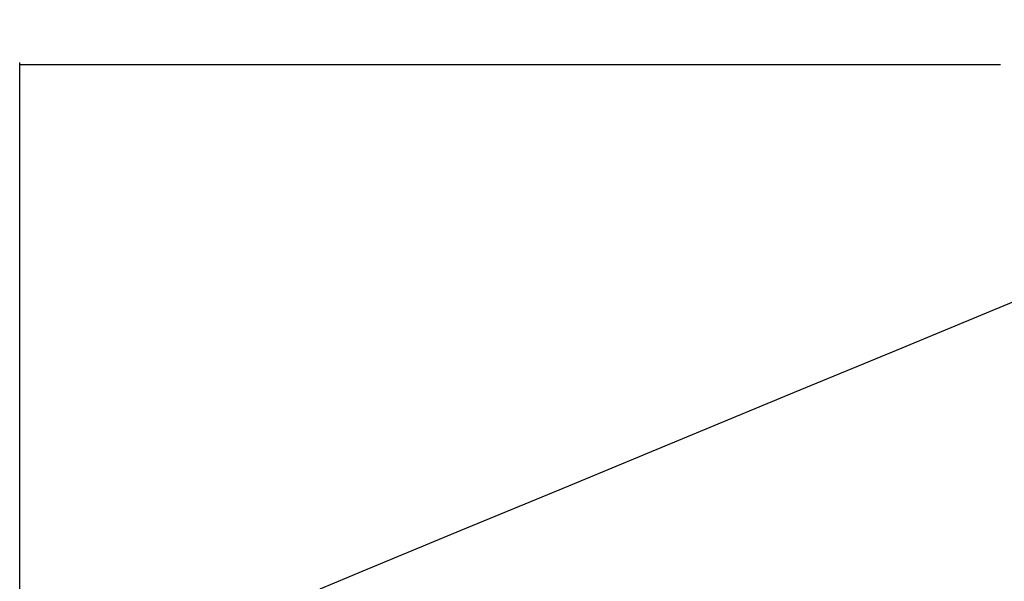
# Model space of a CAD drawing. Header units: millimetres. Extents: x 1684 to 18395, y 701 to 16538.
# Tile 48 of 61: x 3138 to 6295, y 14737 to 16538. Entities that reach past the tile are written whole.
import ezdxf

# ---------------------------------------------------------------- set-up
doc = ezdxf.new("R2010")
doc.units = ezdxf.units.MM
doc.header["$LTSCALE"] = 2
doc.layers.add('COMPONENT_GEOMETRY', color=7, linetype='Continuous')
doc.styles.add('SLDTEXTSTYLE0', font='TXT', dxfattribs={"width": 0.75})
doc.dimstyles.new('SLDDIMSTYLE1', dxfattribs={"dimtxt": 100, "dimasz": 6.604, "dimexe": 0, "dimexo": 0.0625, "dimgap": 25, "dimtad": 0, "dimtih": 1, "dimtoh": 1, "dimdec": 1, "dimrnd": 1e-09, "dimzin": 12, "dimdsep": 46, "dimtxsty": 'SLDTEXTSTYLE0', "dimsah": 1, "dimcen": 0.09, "dimadec": 0, "dimazin": 3, "dimtfac": 1, "dimtdec": 1, "dimtofl": 0, "dimtmove": 0, "dimatfit": 3, "dimfxl": 1, "dimfrac": 2, "dimtolj": 1, "dimtzin": 12, "dimarcsym": 0})

# ---------------------------------------------------------------- blocks, each defined once
blk = doc.blocks.new('_D_6')
at = {"layer": 'COMPONENT_GEOMETRY', "color": 7}
for p, q in [((6364.3, 16537.6), (6333.8, 16537.6)), ((6333.8, 16537.6), (6333.8, 16378.8)), ((6838.3, 16537.6), (6868.8, 16537.6)), ((6868.8, 16537.6), (6868.8, 16378.8)), ((3138.4, 13270.5), (3138.4, 16399.9)), ((3138.4, 16393.6), (6283.1, 16393.6)), ((10064.3, 16393.6), (6919.5, 16393.6)), ((10064.3, 12233.2), (10064.3, 16399.9)), ((6333.8, 16378.8), (6364.3, 16378.8)), ((6868.8, 16378.8), (6838.3, 16378.8))]:
    blk.add_line(p, q, dxfattribs=at)
for points in [[(3138.4, 16393.6), (3145, 16392.5), (3145, 16394.6)], [(10064.3, 16393.6), (10057.7, 16394.6), (10057.7, 16392.5)]]:
    blk.add_solid(points, dxfattribs=at)
at = {"layer": 'COMPONENT_GEOMETRY', "color": 7, "char_height": 100, "attachment_point": 1, "style": 'SLDTEXTSTYLE0'}
for s, insert in [('11\'4.34"', (6364.3, 16507.7)), ('3462.9', (6398.1, 16358.1))]:
    blk.add_mtext(s, dxfattribs=dict(at, insert=insert))

msp = doc.modelspace()

# ---------------------------------------------------------------- linework, layer by layer
at = {"color": 7, "linetype": 'Continuous', "lineweight": 25, "flags": 128}
msp.add_lwpolyline([(6553.74, 15727.94), (6249.15, 15601.78), (5935.08, 15471.69), (5621, 15341.59), (5306.93, 15211.5), (4866.89, 15029.23), (4552.82, 14899.13), (4238.74, 14769.04), (4100.46, 14711.76)], dxfattribs=at)

# ---------------------------------------------------------------- dimensions: what is measured, and where the dimension line sits
at = {"layer": 'COMPONENT_GEOMETRY', "color": 7}
dim = msp.add_linear_dim(base=(3138.37, 16393.56), p1=(10064.25, 12230.66), p2=(3138.37, 13267.95), dimstyle='SLDDIMSTYLE1', dxfattribs=at)
dim.commit()
dim.dimension.update_dxf_attribs({"geometry": '_D_6', "text_midpoint": (6601.31, 16393.56), "dimtype": 160})

doc.saveas('drawing.dxf')
